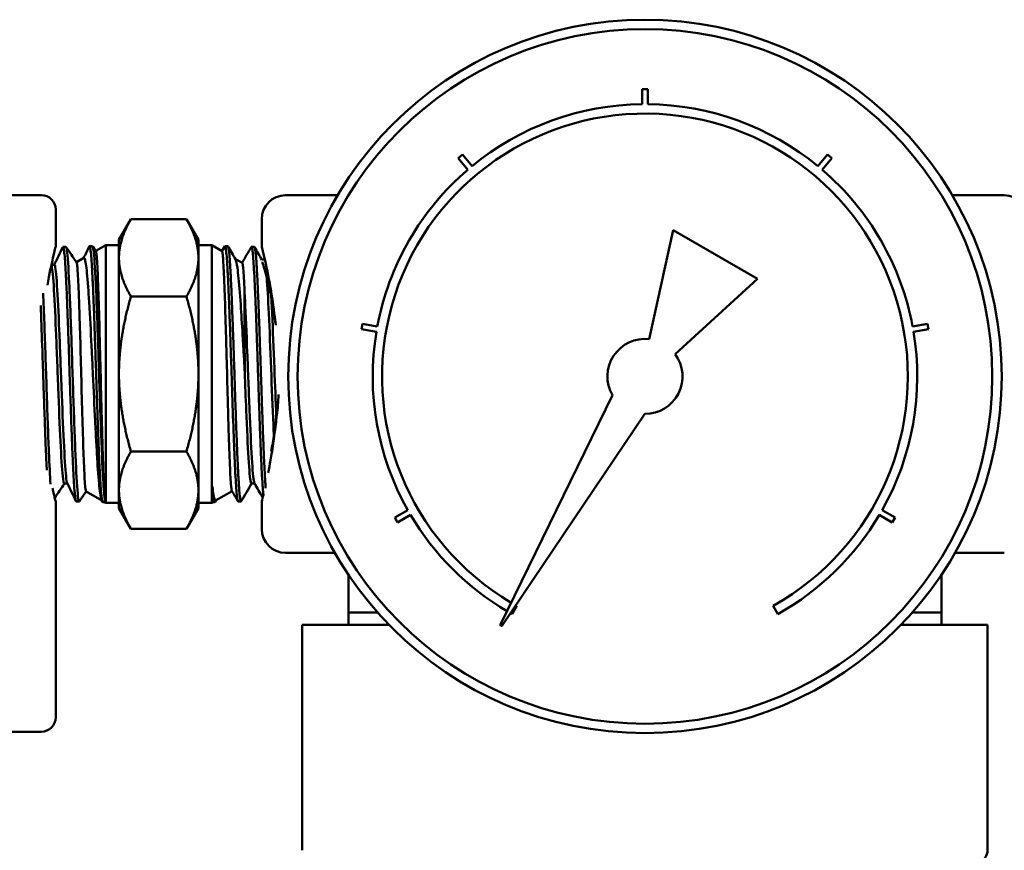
# Model space of a CAD drawing. Header units: inches. Extents: x 1 to 203, y 4 to 128.
# Tile 41 of 47: x 98.79 to 100.85, y 108.61 to 110.35. Entities that reach past the tile are written whole.
import ezdxf

# ---------------------------------------------------------------- set-up
doc = ezdxf.new("R2010")
doc.units = ezdxf.units.IN
doc.header["$LTSCALE"] = 6
doc.header["$MEASUREMENT"] = 0
doc.layers.add('Visible (ANSI)', color=7, linetype='Continuous', lineweight=50)

msp = doc.modelspace()

# ---------------------------------------------------------------- linework, layer by layer
at = {"layer": 'Visible (ANSI)'}
for p, q in [((100.1027, 110.206), (100.0908, 110.206)), ((100.0908, 110.206), (100.0908, 110.1746)), ((100.1027, 110.1746), (100.1027, 110.206)), ((99.7141, 110.0689), (99.7051, 110.0613)), ((99.7051, 110.0613), (99.7253, 110.0372)), ((99.7343, 110.0448), (99.7141, 110.0689)), ((100.4794, 110.0689), (100.4592, 110.0448)), ((100.4682, 110.0372), (100.4884, 110.0613)), ((100.4884, 110.0613), (100.4794, 110.0689)), ((98.8313, 109.9837), (97.2843, 109.9837)), ((99.4524, 109.9837), (99.3433, 109.9837)), ((100.8503, 109.9837), (100.7411, 109.9837)), ((98.8613, 109.9537), (98.8613, 109.8762)), ((98.9939, 109.89), (99.019, 109.9335)), ((99.1355, 109.9335), (99.019, 109.9335)), ((99.1606, 109.89), (99.1355, 109.9335)), ((99.2933, 109.9337), (99.2933, 109.8762)), ((100.1562, 109.9104), (100.1056, 109.682)), ((100.3326, 109.8085), (100.1562, 109.9104)), ((98.8766, 109.8751), (98.8828, 109.8753)), ((98.9322, 109.8768), (98.9384, 109.877)), ((98.939, 109.8764), (98.9456, 109.8665)), ((98.9455, 109.8668), (98.9661, 109.8787)), ((98.9661, 109.8787), (98.9661, 109.3387)), ((98.9661, 109.8787), (98.9939, 109.8787)), ((98.9939, 109.89), (98.9939, 109.8523)), ((99.1606, 109.89), (99.1606, 109.8523)), ((99.1884, 109.8787), (99.1606, 109.8787)), ((99.1884, 109.3387), (99.1884, 109.8787)), ((99.21, 109.8662), (99.1884, 109.8787)), ((99.2098, 109.8664), (99.2157, 109.8766)), ((99.2222, 109.8768), (99.2162, 109.877)), ((99.2777, 109.8751), (99.2717, 109.8753)), ((98.9047, 109.8433), (98.9203, 109.8522)), ((98.9939, 109.8523), (98.9939, 109.6087)), ((99.1606, 109.8523), (99.1606, 109.6087)), ((99.2524, 109.8418), (99.2378, 109.8502)), ((98.8585, 109.8377), (98.8522, 109.8377)), ((99.2998, 109.8487), (99.2932, 109.8487)), ((100.1601, 109.6505), (100.3326, 109.8085)), ((99.1355, 109.7711), (99.019, 109.7711)), ((99.5046, 109.7141), (99.5025, 109.7025)), ((99.5356, 109.7087), (99.5046, 109.7141)), ((100.6889, 109.7141), (100.6579, 109.7087)), ((100.691, 109.7025), (100.6889, 109.7141)), ((99.5025, 109.7025), (99.5336, 109.697)), ((100.6599, 109.697), (100.691, 109.7025)), ((98.9939, 109.6087), (98.9939, 109.3651)), ((99.1606, 109.6087), (99.1606, 109.3651)), ((100.0286, 109.5643), (99.7941, 109.0835)), ((99.7975, 109.0815), (100.0966, 109.525)), ((99.1355, 109.4463), (99.019, 109.4463)), ((98.8496, 109.3925), (98.8496, 109.3925)), ((98.8859, 109.3789), (98.8794, 109.3789)), ((99.2783, 109.3792), (99.2717, 109.3792)), ((99.3, 109.3925), (99.3, 109.3925)), ((99.3012, 109.3748), (99.3012, 109.3748)), ((98.9249, 109.3625), (98.9579, 109.3435)), ((98.9939, 109.3651), (98.9939, 109.3275)), ((99.1606, 109.3651), (99.1606, 109.3275)), ((99.1899, 109.3729), (99.1899, 109.3396)), ((99.231, 109.3633), (99.1965, 109.3434)), ((98.8613, 109.3412), (98.8613, 108.8887)), ((98.9044, 109.3415), (98.9106, 109.3413)), ((98.9593, 109.3405), (98.9574, 109.3444)), ((98.96, 109.3398), (98.9646, 109.3396)), ((98.9646, 109.3396), (98.9646, 109.3439)), ((98.9646, 109.3396), (98.9661, 109.3387)), ((98.9661, 109.3387), (98.9939, 109.3387)), ((99.1884, 109.3387), (99.1606, 109.3387)), ((99.1899, 109.3396), (99.1884, 109.3387)), ((99.1944, 109.3398), (99.1899, 109.3396)), ((99.1969, 109.3436), (99.1949, 109.3402)), ((99.2499, 109.3415), (99.2439, 109.3413)), ((99.2933, 109.3412), (99.2933, 109.2837)), ((98.9939, 109.3275), (99.019, 109.284)), ((99.1606, 109.3275), (99.1355, 109.284)), ((99.5994, 109.3234), (99.5722, 109.3077)), ((99.5781, 109.2974), (99.6053, 109.3132)), ((100.5882, 109.3132), (100.6154, 109.2974)), ((100.6213, 109.3077), (100.5941, 109.3234)), ((99.5722, 109.3077), (99.5781, 109.2974)), ((100.6154, 109.2974), (100.6213, 109.3077)), ((99.1355, 109.284), (99.019, 109.284)), ((99.4466, 109.2337), (99.3433, 109.2337)), ((100.8503, 109.2337), (100.7469, 109.2337)), ((99.4753, 109.1874), (99.4753, 109.0827)), ((100.7183, 109.1874), (100.7183, 109.0827)), ((99.5359, 109.1087), (99.4753, 109.1087)), ((99.8182, 109.1054), (99.828, 109.1225)), ((100.3655, 109.1225), (100.3753, 109.1054)), ((100.7183, 109.1087), (100.6576, 109.1087)), ((99.382, 109.0827), (99.3782, 109.0827)), ((99.3782, 109.0827), (99.3782, 108.6117)), ((99.56, 109.0827), (99.382, 109.0827)), ((100.8115, 109.0827), (100.6335, 109.0827)), ((100.8153, 109.0827), (100.8115, 109.0827)), ((100.8153, 109.0827), (100.8153, 108.6117)), ((97.2843, 108.8587), (98.8313, 108.8587))]:
    msp.add_line(p, q, dxfattribs=at)
for radius in [0.748, 0.7283]:
    msp.add_circle((100.0968, 109.6037), radius, dxfattribs=at)
for centre, radius, start, end in [((100.0968, 109.6037), 0.5709, 90.5927, 129.4073), ((100.0968, 109.6037), 0.5709, 50.5927, 89.4073), ((100.0968, 109.6037), 0.5512, 299.1815, 239.4274), ((100.0968, 109.6037), 0.5709, 130.5927, 169.4073), ((100.0968, 109.6037), 0.5709, 10.5927, 49.4073), ((98.8313, 109.9537), 0.03, 0, 90), ((99.3433, 109.9337), 0.05, 90, 180), ((100.8503, 109.9337), 0.05, 0, 90), ((100.0968, 109.6037), 0.5709, 170.5927, 209.4073), ((100.0968, 109.6037), 0.5709, 330.5927, 9.4073), ((100.0968, 109.6037), 0.0787, 83.5782, 210.0788), ((100.0968, 109.6037), 0.0787, 269.9212, 36.4218), ((100.0968, 109.6037), 0.5709, 210.5927, 239.5854), ((100.0968, 109.6037), 0.5709, 299.2097, 329.4073), ((99.3433, 109.2837), 0.05, 180, 270), ((99.4453, 109.2037), 0.03, 87.3206, 90), ((100.7483, 109.2037), 0.03, 90, 92.6794), ((100.0968, 109.6037), 0.5709, 240.4146, 240.7903), ((100.0968, 109.6037), 0.5512, 240.5726, 240.8185), ((99.7959, 109.0826), 0.00197, 154, 326), ((98.8313, 108.8887), 0.03, 270, 0)]:
    msp.add_arc(centre, radius, start, end, dxfattribs=at)
msp.add_ellipse((98.9645, 109.6079), major_axis=(-0.0014, 0.269), ratio=0.02457, start_param=2.942825, end_param=2.947804, dxfattribs=at)
for points, weights in [([(99.019, 109.9335), (98.9939, 109.89), (98.9939, 109.8523)], [1.5170819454, 1.63442864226, 1.63442864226]), ([(99.1606, 109.8523), (99.1606, 109.89), (99.1355, 109.9335)], [1.63442864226, 1.63442864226, 1.5170819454]), ([(98.9939, 109.8523), (98.9939, 109.8146), (99.019, 109.7711)], [1.63442864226, 1.63442864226, 1.5170819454]), ([(99.1355, 109.7711), (99.1606, 109.8146), (99.1606, 109.8523)], [1.5170819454, 1.63442864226, 1.63442864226]), ([(98.9939, 109.6087), (98.9939, 109.6841), (99.019, 109.7711)], [1.63442864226, 1.63442864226, 1.5170819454]), ([(99.1606, 109.6087), (99.1606, 109.6841), (99.1355, 109.7711)], [1.63442864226, 1.63442864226, 1.5170819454]), ([(99.019, 109.4463), (98.9939, 109.5334), (98.9939, 109.6087)], [1.5170819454, 1.63442864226, 1.63442864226]), ([(99.1355, 109.4463), (99.1606, 109.5334), (99.1606, 109.6087)], [1.5170819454, 1.63442864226, 1.63442864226]), ([(99.019, 109.4463), (98.9939, 109.4028), (98.9939, 109.3651)], [1.5170819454, 1.63442864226, 1.63442864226]), ([(99.1606, 109.3651), (99.1606, 109.4028), (99.1355, 109.4463)], [1.63442864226, 1.63442864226, 1.5170819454]), ([(98.9939, 109.3651), (98.9939, 109.3275), (99.019, 109.284)], [1.63442864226, 1.63442864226, 1.5170819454]), ([(99.1355, 109.284), (99.1606, 109.3275), (99.1606, 109.3651)], [1.5170819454, 1.63442864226, 1.63442864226])]:
    msp.add_rational_spline(points, weights, degree=2, dxfattribs=at)
for points, knots in [([(98.8438, 109.7953), (98.8479, 109.8179), (98.8523, 109.8383), (98.8591, 109.868), (98.8613, 109.8762), (98.8613, 109.8762)], [6.277739, 6.277739, 6.277739, 6.277739, 6.5036273, 6.5036273, 6.748774, 6.748774, 6.748774, 6.748774]), ([(98.876, 109.8745), (98.8761, 109.8746), (98.8762, 109.8748), (98.8763, 109.8749), (98.8768, 109.8755), (98.8773, 109.8748), (98.8778, 109.8727), (98.8781, 109.8717), (98.8783, 109.8703), (98.8786, 109.8686), (98.8788, 109.867), (98.8791, 109.865), (98.8793, 109.8627), (98.8799, 109.8581), (98.8804, 109.8522), (98.8809, 109.8451), (98.8814, 109.838), (98.8819, 109.8297), (98.8824, 109.8204), (98.8829, 109.8111), (98.8834, 109.8008), (98.8839, 109.7894), (98.8845, 109.7781), (98.885, 109.7659), (98.8855, 109.753), (98.886, 109.7402), (98.8864, 109.7267), (98.887, 109.7124), (98.8875, 109.6981), (98.888, 109.6835), (98.8885, 109.6686), (98.889, 109.6537), (98.8895, 109.6385), (98.89, 109.623), (98.8905, 109.6076), (98.891, 109.5922), (98.8915, 109.577), (98.8921, 109.5619), (98.8926, 109.5468), (98.8931, 109.5319), (98.8936, 109.5171), (98.8941, 109.5029), (98.8946, 109.4892), (98.8951, 109.4755), (98.8956, 109.4623), (98.8961, 109.4499), (98.8966, 109.4375), (98.8972, 109.426), (98.8977, 109.4154), (98.8982, 109.4049), (98.8987, 109.3952), (98.8992, 109.3866), (98.8997, 109.378), (98.9002, 109.3706), (98.9007, 109.3644), (98.901, 109.3613), (98.9012, 109.3585), (98.9015, 109.356), (98.9017, 109.3535), (98.902, 109.3513), (98.9022, 109.3494), (98.9028, 109.3457), (98.9033, 109.3433), (98.9038, 109.3422), (98.904, 109.3417), (98.9042, 109.3415), (98.9044, 109.3415)], [0.77281137, 0.77281137, 0.77281137, 0.77281137, 0.7734375, 0.7734375, 0.7734375, 0.77734375, 0.77734375, 0.77734375, 0.77929688, 0.77929688, 0.77929688, 0.78125, 0.78125, 0.78125, 0.78515625, 0.78515625, 0.78515625, 0.7890625, 0.7890625, 0.7890625, 0.79296875, 0.79296875, 0.79296875, 0.796875, 0.796875, 0.796875, 0.80078125, 0.80078125, 0.80078125, 0.8046875, 0.8046875, 0.8046875, 0.80859375, 0.80859375, 0.80859375, 0.8125, 0.8125, 0.8125, 0.81640625, 0.81640625, 0.81640625, 0.8203125, 0.8203125, 0.8203125, 0.82421875, 0.82421875, 0.82421875, 0.828125, 0.828125, 0.828125, 0.83203125, 0.83203125, 0.83203125, 0.8359375, 0.8359375, 0.8359375, 0.83789063, 0.83789063, 0.83789063, 0.83984375, 0.83984375, 0.83984375, 0.84375, 0.84375, 0.84375, 0.84536904, 0.84536904, 0.84536904, 0.84536904]), ([(98.9316, 109.8762), (98.932, 109.8769), (98.9323, 109.877), (98.9327, 109.8763), (98.9332, 109.8755), (98.9337, 109.8733), (98.9342, 109.8698), (98.9347, 109.8663), (98.9352, 109.8615), (98.9357, 109.8555), (98.9363, 109.8495), (98.9368, 109.8424), (98.9373, 109.834), (98.9378, 109.8257), (98.9383, 109.8162), (98.9388, 109.8058), (98.9393, 109.7954), (98.9398, 109.7841), (98.9403, 109.7719), (98.9405, 109.7658), (98.9408, 109.7594), (98.9411, 109.7529), (98.9413, 109.7464), (98.9416, 109.7398), (98.9418, 109.733), (98.9423, 109.7195), (98.9428, 109.7054), (98.9433, 109.6907), (98.9436, 109.6834), (98.9438, 109.6759), (98.9441, 109.6684), (98.9443, 109.6608), (98.9446, 109.6533), (98.9448, 109.6457), (98.9454, 109.6306), (98.9459, 109.6153), (98.9464, 109.5999), (98.9466, 109.5922), (98.9469, 109.5844), (98.9471, 109.5768), (98.9474, 109.5691), (98.9476, 109.5616), (98.9479, 109.5541), (98.9484, 109.5391), (98.9489, 109.5244), (98.9494, 109.5101), (98.9496, 109.5029), (98.9499, 109.4958), (98.9502, 109.4889), (98.9504, 109.482), (98.9507, 109.4753), (98.9509, 109.4688), (98.9514, 109.4557), (98.9519, 109.4434), (98.9524, 109.4317), (98.9529, 109.4201), (98.9534, 109.4094), (98.9539, 109.3997), (98.9544, 109.3901), (98.955, 109.3815), (98.9555, 109.374), (98.956, 109.3664), (98.9565, 109.3601), (98.957, 109.355), (98.9575, 109.3499), (98.958, 109.3461), (98.9585, 109.3435), (98.959, 109.341), (98.9595, 109.3398), (98.96, 109.3398)], [0.9151166, 0.9151166, 0.9151166, 0.9151166, 0.91796875, 0.91796875, 0.91796875, 0.921875, 0.921875, 0.921875, 0.92578125, 0.92578125, 0.92578125, 0.9296875, 0.9296875, 0.9296875, 0.93359375, 0.93359375, 0.93359375, 0.9375, 0.9375, 0.9375, 0.93945313, 0.93945313, 0.93945313, 0.94140625, 0.94140625, 0.94140625, 0.9453125, 0.9453125, 0.9453125, 0.94726563, 0.94726563, 0.94726563, 0.94921875, 0.94921875, 0.94921875, 0.953125, 0.953125, 0.953125, 0.95507812, 0.95507812, 0.95507812, 0.95703125, 0.95703125, 0.95703125, 0.9609375, 0.9609375, 0.9609375, 0.96289062, 0.96289062, 0.96289062, 0.96484375, 0.96484375, 0.96484375, 0.96875, 0.96875, 0.96875, 0.97265625, 0.97265625, 0.97265625, 0.9765625, 0.9765625, 0.9765625, 0.98046875, 0.98046875, 0.98046875, 0.984375, 0.984375, 0.984375, 0.98815516, 0.98815516, 0.98815516, 0.98815516]), ([(99.2157, 109.8766), (99.2161, 109.8774), (99.2166, 109.877), (99.2171, 109.8754), (99.2176, 109.8737), (99.2181, 109.8706), (99.2186, 109.8664), (99.2192, 109.8622), (99.2197, 109.8567), (99.2202, 109.85), (99.2207, 109.8433), (99.2212, 109.8354), (99.2217, 109.8265), (99.2221, 109.8176), (99.2227, 109.8077), (99.2232, 109.7967), (99.2237, 109.7857), (99.2242, 109.7738), (99.2247, 109.7613), (99.2252, 109.7488), (99.2257, 109.7356), (99.2262, 109.7216), (99.2267, 109.7076), (99.2272, 109.6932), (99.2277, 109.6785), (99.2282, 109.6638), (99.2287, 109.6487), (99.2292, 109.6334), (99.2303, 109.6027), (99.2312, 109.5723), (99.2322, 109.5424), (99.2333, 109.5125), (99.2343, 109.4847), (99.2353, 109.4591), (99.2358, 109.4463), (99.2363, 109.4345), (99.2368, 109.4235), (99.2373, 109.4125), (99.2378, 109.4024), (99.2383, 109.3933), (99.2388, 109.3841), (99.2393, 109.3762), (99.2398, 109.3694), (99.2403, 109.3626), (99.2408, 109.357), (99.2413, 109.3525), (99.2418, 109.3481), (99.2424, 109.345), (99.2429, 109.3432), (99.2432, 109.3419), (99.2436, 109.3413), (99.2439, 109.3413)], [0.06649728, 0.06649728, 0.06649728, 0.06649728, 0.0703125, 0.0703125, 0.0703125, 0.07421875, 0.07421875, 0.07421875, 0.078125, 0.078125, 0.078125, 0.08203125, 0.08203125, 0.08203125, 0.0859375, 0.0859375, 0.0859375, 0.08984375, 0.08984375, 0.08984375, 0.09375, 0.09375, 0.09375, 0.09765625, 0.09765625, 0.09765625, 0.1015625, 0.1015625, 0.1015625, 0.109375, 0.109375, 0.109375, 0.1171875, 0.1171875, 0.1171875, 0.12109375, 0.12109375, 0.12109375, 0.125, 0.125, 0.125, 0.12890625, 0.12890625, 0.12890625, 0.1328125, 0.1328125, 0.1328125, 0.13671875, 0.13671875, 0.13671875, 0.13946543, 0.13946543, 0.13946543, 0.13946543]), ([(99.2504, 109.3419), (99.2499, 109.3411), (99.2494, 109.3415), (99.249, 109.3432), (99.2487, 109.3441), (99.2485, 109.3453), (99.2482, 109.3468), (99.2479, 109.3483), (99.2477, 109.3502), (99.2474, 109.3524), (99.2469, 109.3567), (99.2464, 109.3622), (99.2459, 109.3689), (99.2456, 109.3723), (99.2454, 109.376), (99.2451, 109.3799), (99.2449, 109.3839), (99.2446, 109.3882), (99.2444, 109.3927), (99.2439, 109.4017), (99.2434, 109.4117), (99.2429, 109.4226), (99.2426, 109.4281), (99.2424, 109.4338), (99.2421, 109.4397), (99.2418, 109.4457), (99.2416, 109.4519), (99.2413, 109.4582), (99.2408, 109.4709), (99.2403, 109.4841), (99.2398, 109.498), (99.2396, 109.5049), (99.2393, 109.512), (99.2391, 109.5193), (99.2388, 109.5265), (99.2386, 109.5339), (99.2383, 109.5413), (99.2378, 109.5561), (99.2373, 109.5711), (99.2368, 109.5863), (99.2363, 109.6015), (99.2358, 109.617), (99.2353, 109.6323), (99.2348, 109.6475), (99.2343, 109.6625), (99.2338, 109.6773), (99.2333, 109.692), (99.2328, 109.7066), (99.2322, 109.7205), (99.2317, 109.7344), (99.2312, 109.7477), (99.2307, 109.7603), (99.2303, 109.7729), (99.2298, 109.7849), (99.2292, 109.7958), (99.2287, 109.8068), (99.2282, 109.8167), (99.2277, 109.8257), (99.2272, 109.8347), (99.2267, 109.8427), (99.2262, 109.8494), (99.2257, 109.8561), (99.2252, 109.8617), (99.2247, 109.866), (99.2242, 109.8702), (99.2237, 109.8733), (99.2232, 109.8751), (99.2228, 109.8762), (99.2225, 109.8768), (99.2222, 109.8768)], [0.84376559, 0.84376559, 0.84376559, 0.84376559, 0.84765625, 0.84765625, 0.84765625, 0.84960938, 0.84960938, 0.84960938, 0.8515625, 0.8515625, 0.8515625, 0.85546875, 0.85546875, 0.85546875, 0.85742188, 0.85742188, 0.85742188, 0.859375, 0.859375, 0.859375, 0.86328125, 0.86328125, 0.86328125, 0.86523438, 0.86523438, 0.86523438, 0.8671875, 0.8671875, 0.8671875, 0.87109375, 0.87109375, 0.87109375, 0.87304688, 0.87304688, 0.87304688, 0.875, 0.875, 0.875, 0.87890625, 0.87890625, 0.87890625, 0.8828125, 0.8828125, 0.8828125, 0.88671875, 0.88671875, 0.88671875, 0.890625, 0.890625, 0.890625, 0.89453125, 0.89453125, 0.89453125, 0.8984375, 0.8984375, 0.8984375, 0.90234375, 0.90234375, 0.90234375, 0.90625, 0.90625, 0.90625, 0.91015625, 0.91015625, 0.91015625, 0.9140625, 0.9140625, 0.9140625, 0.91664469, 0.91664469, 0.91664469, 0.91664469]), ([(99.2712, 109.8748), (99.2714, 109.8751), (99.2716, 109.8753), (99.2717, 109.8753), (99.2723, 109.8752), (99.2728, 109.8738), (99.2733, 109.8712), (99.2737, 109.8685), (99.2743, 109.8645), (99.2748, 109.8593), (99.2753, 109.8541), (99.2758, 109.8477), (99.2763, 109.8401), (99.2768, 109.8325), (99.2773, 109.8237), (99.2778, 109.8139), (99.2783, 109.8042), (99.2788, 109.7935), (99.2793, 109.7819), (99.2798, 109.7702), (99.2804, 109.7576), (99.2809, 109.7445), (99.2814, 109.7313), (99.2819, 109.7176), (99.2824, 109.7033), (99.2829, 109.689), (99.2834, 109.674), (99.2839, 109.6591), (99.2844, 109.6441), (99.2849, 109.6289), (99.2854, 109.6136), (99.286, 109.5983), (99.2865, 109.5829), (99.287, 109.5678), (99.2875, 109.5527), (99.288, 109.5379), (99.2885, 109.5234), (99.289, 109.5089), (99.2895, 109.4947), (99.29, 109.4814), (99.2905, 109.468), (99.291, 109.4553), (99.2915, 109.4433), (99.2918, 109.4373), (99.2921, 109.4315), (99.2923, 109.4259), (99.2926, 109.4203), (99.2928, 109.415), (99.293, 109.41), (99.2936, 109.3999), (99.2941, 109.3908), (99.2946, 109.3827), (99.2949, 109.3787), (99.2951, 109.3749), (99.2954, 109.3714), (99.2956, 109.368), (99.2959, 109.3649), (99.2961, 109.362), (99.2964, 109.3591), (99.2966, 109.3565), (99.2969, 109.3542)], [0.20953419, 0.20953419, 0.20953419, 0.20953419, 0.2109375, 0.2109375, 0.2109375, 0.21484375, 0.21484375, 0.21484375, 0.21875, 0.21875, 0.21875, 0.22265625, 0.22265625, 0.22265625, 0.2265625, 0.2265625, 0.2265625, 0.23046875, 0.23046875, 0.23046875, 0.234375, 0.234375, 0.234375, 0.23828125, 0.23828125, 0.23828125, 0.2421875, 0.2421875, 0.2421875, 0.24609375, 0.24609375, 0.24609375, 0.25, 0.25, 0.25, 0.25390625, 0.25390625, 0.25390625, 0.2578125, 0.2578125, 0.2578125, 0.26171875, 0.26171875, 0.26171875, 0.26367187, 0.26367187, 0.26367187, 0.265625, 0.265625, 0.265625, 0.26953125, 0.26953125, 0.26953125, 0.27148437, 0.27148437, 0.27148437, 0.2734375, 0.2734375, 0.2734375, 0.27546512, 0.27546512, 0.27546512, 0.27546512]), ([(99.3015, 109.3694), (99.3013, 109.3731), (99.301, 109.3772), (99.3007, 109.3816), (99.3002, 109.3895), (99.2997, 109.3984), (99.2992, 109.4085), (99.2986, 109.4185), (99.2981, 109.4297), (99.2976, 109.4415), (99.2971, 109.4534), (99.2966, 109.466), (99.2961, 109.4793), (99.2956, 109.4927), (99.2951, 109.5068), (99.2946, 109.5212), (99.2941, 109.5356), (99.2936, 109.5504), (99.2931, 109.5655), (99.2925, 109.5806), (99.292, 109.5961), (99.2915, 109.6113), (99.291, 109.6266), (99.2905, 109.6417), (99.29, 109.6568), (99.2895, 109.6718), (99.289, 109.6868), (99.2885, 109.7011), (99.288, 109.7154), (99.2875, 109.7292), (99.287, 109.7424), (99.2867, 109.7491), (99.2865, 109.7556), (99.2862, 109.7619), (99.286, 109.7682), (99.2857, 109.7742), (99.2854, 109.78), (99.2849, 109.7917), (99.2844, 109.8025), (99.2839, 109.8124), (99.2836, 109.8173), (99.2834, 109.8221), (99.2831, 109.8265), (99.2829, 109.8309), (99.2826, 109.835), (99.2824, 109.8389), (99.2819, 109.8465), (99.2814, 109.853), (99.2809, 109.8584), (99.2806, 109.8611), (99.2804, 109.8634), (99.2801, 109.8655), (99.2798, 109.8675), (99.2796, 109.8692), (99.2793, 109.8706), (99.2788, 109.8734), (99.2783, 109.8749), (99.2778, 109.8751), (99.2778, 109.8751), (99.2778, 109.8751), (99.2777, 109.8751)], [0.71266953, 0.71266953, 0.71266953, 0.71266953, 0.71484375, 0.71484375, 0.71484375, 0.71875, 0.71875, 0.71875, 0.72265625, 0.72265625, 0.72265625, 0.7265625, 0.7265625, 0.7265625, 0.73046875, 0.73046875, 0.73046875, 0.734375, 0.734375, 0.734375, 0.73828125, 0.73828125, 0.73828125, 0.7421875, 0.7421875, 0.7421875, 0.74609375, 0.74609375, 0.74609375, 0.75, 0.75, 0.75, 0.75195313, 0.75195313, 0.75195313, 0.75390625, 0.75390625, 0.75390625, 0.7578125, 0.7578125, 0.7578125, 0.75976563, 0.75976563, 0.75976563, 0.76171875, 0.76171875, 0.76171875, 0.765625, 0.765625, 0.765625, 0.76757813, 0.76757813, 0.76757813, 0.76953125, 0.76953125, 0.76953125, 0.7734375, 0.7734375, 0.7734375, 0.7736677, 0.7736677, 0.7736677, 0.7736677]), ([(99.2933, 109.8762), (99.2933, 109.8762), (99.2954, 109.868), (99.3025, 109.8371), (99.3074, 109.8144), (99.3149, 109.7714), (99.3181, 109.7504), (99.3207, 109.7277)], [2.8923317, 2.8923317, 2.8923317, 2.8923317, 3.1374784, 3.1374784, 3.3826251, 3.3826251, 3.5605058, 3.5605058, 3.5605058, 3.5605058]), ([(98.9574, 109.3444), (98.9568, 109.3456), (98.9562, 109.3479), (98.9548, 109.3553), (98.954, 109.3611), (98.9518, 109.3823), (98.9502, 109.4015), (98.9479, 109.4376), (98.9472, 109.4512), (98.9456, 109.4797), (98.9448, 109.4944), (98.9424, 109.5411), (98.9409, 109.5748), (98.9385, 109.6246), (98.9378, 109.6405), (98.9355, 109.6868), (98.9339, 109.7181), (98.9314, 109.7601), (98.9306, 109.7721), (98.9283, 109.806), (98.9267, 109.8239), (98.9243, 109.8414), (98.9235, 109.8456), (98.922, 109.8513), (98.9212, 109.8526), (98.9204, 109.8523), (98.9203, 109.8523), (98.9203, 109.8522)], [-3.285406, -3.285406, -3.285406, -3.285406, -3.171523, -3.171523, -3.025537, -3.025537, -2.747924, -2.747924, -2.60043, -2.60043, -2.460513, -2.460513, -2.172338, -2.172338, -2.036383, -2.036383, -1.768308, -1.768308, -1.647958, -1.647958, -1.399179, -1.399179, -1.28162, -1.28162, -1.157994, -1.157994, -1.152931, -1.152931, -1.152931, -1.152931]), ([(98.9456, 109.8665), (98.9458, 109.8663), (98.946, 109.8658), (98.947, 109.8612), (98.9479, 109.8507), (98.9495, 109.8173), (98.9504, 109.7946), (98.9521, 109.7416), (98.9529, 109.712), (98.9541, 109.6643), (98.9546, 109.6477), (98.9554, 109.6144), (98.9558, 109.5977), (98.957, 109.5461), (98.9579, 109.5121), (98.9592, 109.4661), (98.9596, 109.4521), (98.9607, 109.4145), (98.9615, 109.3936), (98.963, 109.3615), (98.9638, 109.3503), (98.9645, 109.3442)], [-1.965021, -1.965021, -1.965021, -1.965021, -1.913571, -1.913571, -1.650596, -1.650596, -1.384665, -1.384665, -1.131025, -1.131025, -1.001512, -1.001512, -0.873547, -0.873547, -0.603599, -0.603599, -0.475497, -0.475497, -0.234489, -0.234489, 0, 0, 0, 0]), ([(99.21, 109.8662), (99.2102, 109.8661), (99.2105, 109.8651), (99.2113, 109.861), (99.2117, 109.857), (99.213, 109.8407), (99.2138, 109.8245), (99.2151, 109.7926), (99.2156, 109.7803), (99.2169, 109.7425), (99.2176, 109.7149), (99.2189, 109.6691), (99.2194, 109.6523), (99.2207, 109.6054), (99.2214, 109.5751), (99.2227, 109.5304), (99.2231, 109.5153), (99.2244, 109.4725), (99.2253, 109.447), (99.2266, 109.4155), (99.227, 109.4062), (99.2279, 109.3902), (99.2283, 109.3835), (99.2294, 109.3697), (99.2301, 109.3649), (99.2307, 109.3637)], [-4.367767, -4.367767, -4.367767, -4.367767, -4.279577, -4.279577, -4.15158, -4.15158, -3.906273, -3.906273, -3.776219, -3.776219, -3.539082, -3.539082, -3.408293, -3.408293, -3.176596, -3.176596, -3.053298, -3.053298, -2.80991, -2.80991, -2.690528, -2.690528, -2.571367, -2.571367, -2.381815, -2.381815, -2.381815, -2.381815]), ([(99.2577, 109.6124), (99.257, 109.6247), (99.2563, 109.6369), (99.255, 109.6603), (99.2543, 109.6714), (99.2523, 109.7051), (99.251, 109.7266), (99.2482, 109.7693), (99.2465, 109.7914), (99.2439, 109.818), (99.2431, 109.8254), (99.241, 109.8403), (99.2397, 109.847), (99.2382, 109.8495)], [-2.9601901, -2.9601901, -2.9601901, -2.9601901, -2.8619623, -2.8619623, -2.7712936, -2.7712936, -2.5819164, -2.5819164, -2.3590048, -2.3590048, -2.2521836, -2.2521836, -2.0941489, -2.0941489, -2.0941489, -2.0941489]), ([(98.8794, 109.3789), (98.8782, 109.3789), (98.8771, 109.3843), (98.8745, 109.4098), (98.8729, 109.4352), (98.8697, 109.5), (98.8681, 109.5393), (98.865, 109.6206), (98.8634, 109.6626), (98.8602, 109.7377), (98.8587, 109.7707), (98.8555, 109.8185), (98.8539, 109.8333), (98.8523, 109.837), (98.8522, 109.8371), (98.8521, 109.8372)], [0.29359392, 0.29359392, 0.29359392, 0.29359392, 0.29860529, 0.29860529, 0.30576237, 0.30576237, 0.31291946, 0.31291946, 0.32007655, 0.32007655, 0.32723364, 0.32723364, 0.33439073, 0.33439073, 0.33468715, 0.33468715, 0.33468715, 0.33468715]), ([(98.8856, 109.3796), (98.8847, 109.3814), (98.8838, 109.3865), (98.8814, 109.4098), (98.8798, 109.4352), (98.8767, 109.5), (98.8751, 109.5393), (98.8719, 109.6206), (98.8703, 109.6626), (98.8672, 109.7377), (98.8656, 109.7707), (98.8624, 109.8185), (98.8609, 109.8333), (98.859, 109.8374), (98.8588, 109.8377), (98.8585, 109.8377)], [0.29466185, 0.29466185, 0.29466185, 0.29466185, 0.29860529, 0.29860529, 0.30576237, 0.30576237, 0.31291946, 0.31291946, 0.32007655, 0.32007655, 0.32723364, 0.32723364, 0.33439073, 0.33439073, 0.33553902, 0.33553902, 0.33553902, 0.33553902]), ([(98.9049, 109.843), (98.9053, 109.8424), (98.9057, 109.8407), (98.9065, 109.8348), (98.9069, 109.8303), (98.9081, 109.8122), (98.909, 109.7944), (98.9103, 109.761), (98.9107, 109.7492), (98.9115, 109.7241), (98.9119, 109.7108), (98.9132, 109.6684), (98.9139, 109.6379), (98.9156, 109.5752), (98.9165, 109.5436), (98.9182, 109.4852), (98.919, 109.4589), (98.9203, 109.4256), (98.9207, 109.4156), (98.9219, 109.3882), (98.9228, 109.375), (98.9241, 109.3648), (98.9245, 109.363), (98.9249, 109.3625), (98.9249, 109.3625), (98.9249, 109.3625)], [-5.973854, -5.973854, -5.973854, -5.973854, -5.870011, -5.870011, -5.754615, -5.754615, -5.510678, -5.510678, -5.393682, -5.393682, -5.27758, -5.27758, -5.038109, -5.038109, -4.789914, -4.789914, -4.54958, -4.54958, -4.430368, -4.430368, -4.178912, -4.178912, -4.059066, -4.059066, -4.052542, -4.052542, -4.052542, -4.052542]), ([(99.2524, 109.8418), (99.2528, 109.8415), (99.2531, 109.8403), (99.2538, 109.836), (99.2541, 109.8335), (99.2549, 109.825), (99.2554, 109.8181), (99.2563, 109.8015), (99.2568, 109.7922), (99.2572, 109.7817)], [-0.4247475, -0.4247475, -0.4247475, -0.4247475, -0.3262072, -0.3262072, -0.2474984, -0.2474984, -0.1193629, -0.1193629, 0, 0, 0, 0]), ([(99.3231, 109.7112), (99.3221, 109.7192), (99.3209, 109.7269), (99.3197, 109.7344), (99.3176, 109.7471), (99.3154, 109.7592), (99.3131, 109.7702), (99.3108, 109.7813), (99.3085, 109.7914), (99.3063, 109.8004), (99.3042, 109.8094), (99.3021, 109.8173), (99.3003, 109.8239), (99.2985, 109.8305), (99.297, 109.8357), (99.2959, 109.8397), (99.2954, 109.8413), (99.295, 109.8427), (99.2947, 109.8439)], [0.1415984, 0.1415984, 0.1415984, 0.1415984, 0.1764706, 0.1764706, 0.1764706, 0.2352941, 0.2352941, 0.2352941, 0.2941176, 0.2941176, 0.2941176, 0.3529412, 0.3529412, 0.3529412, 0.4117647, 0.4117647, 0.4117647, 0.4355993, 0.4355993, 0.4355993, 0.4355993]), ([(99.3038, 109.8107), (99.3052, 109.7929), (99.3067, 109.7668), (99.3098, 109.7013), (99.3113, 109.6611), (99.3145, 109.5796), (99.3161, 109.5384), (99.318, 109.4937), (99.3184, 109.4854), (99.3188, 109.4775)], [0.34207927, 0.34207927, 0.34207927, 0.34207927, 0.34870491, 0.34870491, 0.355862, 0.355862, 0.36301909, 0.36301909, 0.36472876, 0.36472876, 0.36472876, 0.36472876]), ([(99.2572, 109.7817), (99.2576, 109.7759), (99.2579, 109.7698), (99.2598, 109.7328), (99.2614, 109.6948), (99.2646, 109.6142), (99.2661, 109.5717), (99.2693, 109.4942), (99.2709, 109.4592), (99.274, 109.4064), (99.2756, 109.3887), (99.2775, 109.381), (99.2778, 109.3801), (99.278, 109.3797)], [0.26130226, 0.26130226, 0.26130226, 0.26130226, 0.26281984, 0.26281984, 0.26997693, 0.26997693, 0.27713402, 0.27713402, 0.28429111, 0.28429111, 0.2914482, 0.2914482, 0.29270314, 0.29270314, 0.29270314, 0.29270314]), ([(99.2572, 109.7817), (99.2572, 109.7713), (99.2573, 109.7598), (99.2574, 109.7341), (99.2575, 109.72), (99.2575, 109.6913), (99.2575, 109.6767), (99.2575, 109.6456), (99.2576, 109.629), (99.2577, 109.6124)], [-0.4848641, -0.4848641, -0.4848641, -0.4848641, -0.3655911, -0.3655911, -0.2422181, -0.2422181, -0.1263162, -0.1263162, 0, 0, 0, 0]), ([(99.3135, 109.7685), (99.314, 109.7583), (99.3146, 109.7472), (99.3167, 109.7013), (99.3183, 109.6611), (99.3212, 109.5861), (99.3225, 109.5514), (99.3238, 109.5198)], [0.34620058, 0.34620058, 0.34620058, 0.34620058, 0.34870491, 0.34870491, 0.355862, 0.355862, 0.36188535, 0.36188535, 0.36188535, 0.36188535]), ([(98.8299, 109.7526), (98.83, 109.7494), (98.8301, 109.7462), (98.8302, 109.7429), (98.8313, 109.7162), (98.8323, 109.6874), (98.8333, 109.657), (98.8338, 109.6417), (98.8343, 109.6264), (98.8349, 109.6112), (98.8354, 109.5959), (98.8359, 109.5805), (98.8364, 109.5652), (98.8369, 109.55), (98.8375, 109.5351), (98.838, 109.5207), (98.8385, 109.5063), (98.839, 109.4922), (98.8395, 109.4787), (98.84, 109.4652), (98.8405, 109.4526), (98.841, 109.4407), (98.8413, 109.4348), (98.8415, 109.4291), (98.8418, 109.4236), (98.8421, 109.4181), (98.8423, 109.4127), (98.8426, 109.4077), (98.8426, 109.4074), (98.8426, 109.4071), (98.8426, 109.4068)], [0.6552811, 0.6552811, 0.6552811, 0.6552811, 0.65625, 0.65625, 0.65625, 0.6640625, 0.6640625, 0.6640625, 0.66796875, 0.66796875, 0.66796875, 0.671875, 0.671875, 0.671875, 0.67578125, 0.67578125, 0.67578125, 0.6796875, 0.6796875, 0.6796875, 0.68359375, 0.68359375, 0.68359375, 0.68554688, 0.68554688, 0.68554688, 0.6875, 0.6875, 0.6875, 0.68761426, 0.68761426, 0.68761426, 0.68761426]), ([(99.2577, 109.6124), (99.2587, 109.5854), (99.2597, 109.5584), (99.2624, 109.4942), (99.2639, 109.4592), (99.2671, 109.4064), (99.2687, 109.3887), (99.2707, 109.3801), (99.2712, 109.3792), (99.2717, 109.3792)], [0.27243666, 0.27243666, 0.27243666, 0.27243666, 0.27713402, 0.27713402, 0.28429111, 0.28429111, 0.2914482, 0.2914482, 0.29359391, 0.29359391, 0.29359391, 0.29359391]), ([(99.313, 109.4467), (99.313, 109.4469), (99.3131, 109.447), (99.3131, 109.4472), (99.3154, 109.4582), (99.3176, 109.4703), (99.3197, 109.483), (99.3217, 109.4957), (99.3236, 109.509), (99.3251, 109.5229), (99.3267, 109.5367), (99.3279, 109.551), (99.3287, 109.5654), (99.3287, 109.5655), (99.3287, 109.5655), (99.3287, 109.5656)], [0.7639053, 0.7639053, 0.7639053, 0.7639053, 0.7647059, 0.7647059, 0.7647059, 0.8235294, 0.8235294, 0.8235294, 0.8823529, 0.8823529, 0.8823529, 0.9411765, 0.9411765, 0.9411765, 0.9414006, 0.9414006, 0.9414006, 0.9414006]), ([(99.3261, 109.552), (99.3254, 109.5388), (99.3244, 109.5256), (99.3202, 109.4814), (99.3159, 109.452), (99.3101, 109.4189), (99.3085, 109.4101), (99.3068, 109.4018)], [0.1401087, 0.1401087, 0.1401087, 0.1401087, 0.2369086, 0.2369086, 0.4738172, 0.4738172, 0.5632939, 0.5632939, 0.5632939, 0.5632939]), ([(98.8613, 109.3412), (98.8613, 109.3412), (98.8591, 109.3494), (98.8553, 109.3662), (98.8549, 109.3676), (98.8546, 109.369)], [4.8205529, 4.8205529, 4.8205529, 4.8205529, 5.0656995, 5.0656995, 5.086807, 5.086807, 5.086807, 5.086807]), ([(99.1965, 109.3434), (99.1959, 109.3431), (99.1953, 109.3435), (99.1939, 109.3468), (99.1931, 109.3503), (99.1915, 109.3599), (99.1907, 109.3658), (99.1899, 109.3729)], [-0.3416653, -0.3416653, -0.3416653, -0.3416653, -0.2487567, -0.2487567, -0.1184711, -0.1184711, -0.000001, -0.000001, -0.000001, -0.000001]), ([(99.1949, 109.3402), (99.1948, 109.34), (99.1946, 109.3398), (99.1945, 109.3398), (99.1942, 109.3397), (99.194, 109.34), (99.1937, 109.3405), (99.1935, 109.3411), (99.1932, 109.342), (99.193, 109.3432), (99.1925, 109.3457), (99.192, 109.3494), (99.1915, 109.3543), (99.191, 109.3593), (99.1905, 109.3656), (99.1899, 109.3729)], [0.98718444, 0.98718444, 0.98718444, 0.98718444, 0.98828125, 0.98828125, 0.98828125, 0.99023438, 0.99023438, 0.99023438, 0.9921875, 0.9921875, 0.9921875, 0.99609375, 0.99609375, 0.99609375, 1, 1, 1, 1])]:
    msp.add_open_spline(points, degree=3, knots=knots, dxfattribs=at)
for points in [[(98.8582, 109.8377), (98.8641, 109.8499), (98.8701, 109.8622), (98.876, 109.8745)], [(98.8849, 109.8678), (98.8842, 109.8728), (98.8835, 109.8752), (98.8828, 109.8752)], [(98.8834, 109.8746), (98.8906, 109.8641), (98.8978, 109.8535), (98.9049, 109.843)], [(98.9198, 109.852), (98.9238, 109.86), (98.9277, 109.8681), (98.9316, 109.8762)], [(98.9418, 109.8573), (98.9406, 109.8703), (98.9395, 109.8769), (98.9384, 109.8769)], [(99.2227, 109.8764), (99.2278, 109.8674), (99.233, 109.8584), (99.2382, 109.8495)], [(99.2522, 109.8419), (99.2585, 109.8529), (99.2648, 109.8638), (99.2712, 109.8748)], [(99.2782, 109.8746), (99.2833, 109.8659), (99.2884, 109.8571), (99.2935, 109.8483)], [(98.8896, 109.7995), (98.8881, 109.8328), (98.8865, 109.8567), (98.8849, 109.8678)], [(98.9465, 109.7708), (98.9449, 109.809), (98.9434, 109.8392), (98.9418, 109.8573)], [(99.2933, 109.8486), (99.2933, 109.8487), (99.2932, 109.8487), (99.2932, 109.8487)], [(98.8944, 109.6776), (98.8928, 109.7237), (98.8912, 109.7663), (98.8896, 109.7995)], [(98.8375, 109.7145), (98.8367, 109.7375), (98.8358, 109.759), (98.835, 109.7782)], [(98.9513, 109.6387), (98.9497, 109.6864), (98.9481, 109.7326), (98.9465, 109.7708)], [(99.3207, 109.7277), (99.3212, 109.7237), (99.3217, 109.7196), (99.3221, 109.7154)], [(98.8423, 109.5755), (98.8407, 109.6225), (98.8391, 109.6711), (98.8375, 109.7145)], [(98.8991, 109.5362), (98.8975, 109.5822), (98.896, 109.6316), (98.8944, 109.6776)], [(98.956, 109.4981), (98.9544, 109.5419), (98.9528, 109.591), (98.9513, 109.6387)], [(98.847, 109.4456), (98.8454, 109.4831), (98.8438, 109.5284), (98.8423, 109.5755)], [(98.9039, 109.415), (98.9023, 109.4479), (98.9007, 109.4903), (98.8991, 109.5362)], [(98.9607, 109.3884), (98.9592, 109.416), (98.9576, 109.4543), (98.956, 109.4981)], [(98.8505, 109.3779), (98.8493, 109.3952), (98.8481, 109.4182), (98.847, 109.4456)], [(98.9086, 109.348), (98.907, 109.3587), (98.9054, 109.3821), (98.9039, 109.415)], [(98.8796, 109.3789), (98.8728, 109.369), (98.8661, 109.359), (98.8593, 109.349)], [(98.9038, 109.3422), (98.8977, 109.3547), (98.8917, 109.3672), (98.8856, 109.3796)], [(98.9645, 109.3442), (98.9633, 109.3513), (98.962, 109.3664), (98.9607, 109.3884)], [(99.272, 109.3792), (99.2648, 109.3667), (99.2576, 109.3543), (99.2504, 109.3419)], [(99.2953, 109.3497), (99.2896, 109.3597), (99.2838, 109.3697), (99.278, 109.3797)], [(98.9251, 109.3624), (98.9204, 109.3555), (98.9157, 109.3486), (98.911, 109.3417)], [(99.2434, 109.3418), (99.2392, 109.3491), (99.235, 109.3564), (99.2307, 109.3637)], [(99.2964, 109.3539), (99.2944, 109.3456), (99.2933, 109.3412), (99.2933, 109.3412)], [(98.911, 109.3417), (98.9102, 109.3405), (98.9094, 109.3426), (98.9086, 109.348)], [(99.3782, 108.6099), (99.3782, 108.6105), (99.3782, 108.6111), (99.3782, 108.6117)], [(100.7854, 108.5817), (100.788, 108.5817), (100.7932, 108.5824), (100.8005, 108.5854), (100.8068, 108.5903), (100.8116, 108.5966), (100.8147, 108.6039), (100.8153, 108.6091), (100.8153, 108.6117)]]:
    msp.add_open_spline(points, degree=3, dxfattribs=at)

doc.saveas('drawing.dxf')
